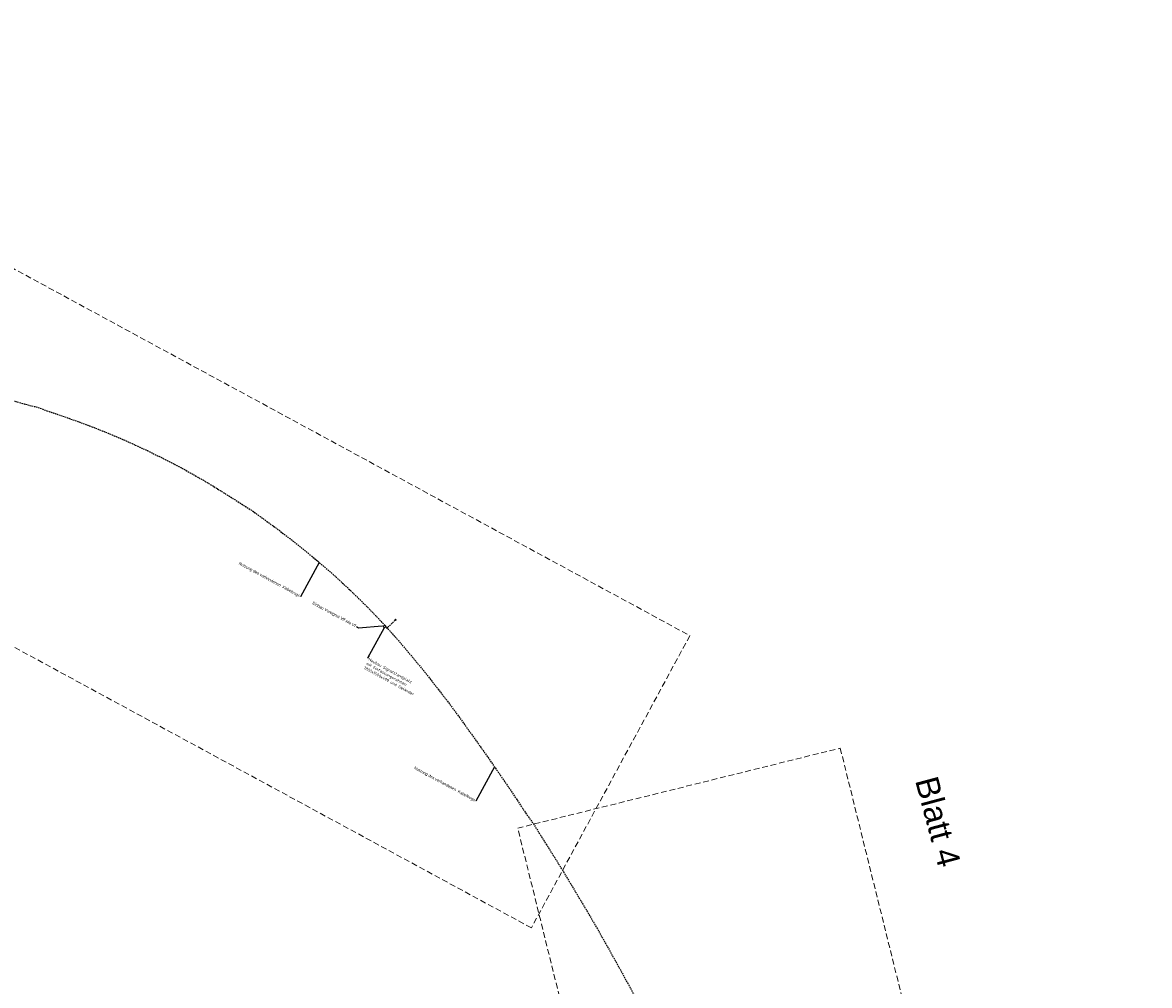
# Model space of a CAD drawing. Header units: metres. Extents: x 3425266 to 3446567, y 5432533 to 5452217.
# Tile 65 of 82: x 3437116 to 3438089, y 5449731 to 5450562. Entities that reach past the tile are written whole.
import ezdxf
from ezdxf import colors
from ezdxf.entities.mleader import LeaderData, LeaderLine
from ezdxf.math import Vec2, Vec3

# ---------------------------------------------------------------- set-up
doc = ezdxf.new("R2010")
doc.units = ezdxf.units.M
doc.header["$MEASUREMENT"] = 0
doc.linetypes.add('DASHED', pattern=[0.75, 0.5, -0.25])
doc.linetypes.add('STRICHLINIEX2', pattern=[1.5, 1, -0.5])
doc.layers.get('0').update_dxf_attribs({"true_color": 0x939393})
doc.layers.add('MC-AL-Blattschnitte_3433', color=30, linetype='STRICHLINIEX2', lineweight=18, plot=False)
for name, color, linetype, lineweight in [('MC-AL_Bestand-ESTW-Landau-Kabel_LIN', 8, 'Continuous', 25), ('MC-AL_Neubau-Signalstandplatz_LIN', 10, 'Continuous', 18), ('MC-AL_Neubau_Planung-ESTW-Landau-Kabel_ausgeschaltet_TXT', 50, 'Continuous', 25), ('MC-AL_Neubau_Planung-ESTW-Landau-Kabel_LIN', 10, 'Continuous', 25), ('MC-AL_Neubau_Planung-ESTW-Landau-Kabeltrog_vorhanden_TXT', 30, 'Continuous', 25)]:
    doc.layers.add(name, color=color, linetype=linetype, lineweight=lineweight)
doc.layers.add('MC-AL_Verlauf_KTB_Bestandstrog_LIN', color=80, linetype='Continuous')
doc.styles.add('Isocpeur', font='isocpeur.ttf')
doc.styles.get("Standard").update_dxf_attribs({"font": 'arial.ttf'})

# ---------------------------------------------------------------- blocks, each defined once
blk = doc.blocks.new('_None')
blk = doc.blocks.new('Einfassungsrahmen_1800x1500')
at = {"color": 0, "linetype": 'ByBlock', "lineweight": -2}
blk.add_lwpolyline([(0, 0), (0.13, -1.49), (1.92, -1.34), (1.79, 0.15), (1.69, 0.14), (1.81, -1.25), (0.22, -1.39), (0.1, 0.01)], close=True, dxfattribs=at)

msp = doc.modelspace()

# ---------------------------------------------------------------- linework, layer by layer
at = {"layer": 'MC-AL-Blattschnitte_3433', "ltscale": 5}
msp.add_lwpolyline([(3437822.188, 5449935.757), (3438089.224, 5448858.309), (3437810.652, 5448789.268), (3437543.616, 5449866.716)], close=True, dxfattribs=at)
at = {"layer": 'MC-AL_Bestand-ESTW-Landau-Kabel_LIN'}
msp.add_lwpolyline([(3437438.184, 5450047.184), (3437438.779, 5450046.509), (3437438.104, 5450045.913), (3437437.509, 5450046.588)], close=True, dxfattribs=at)
at = {"layer": 'MC-AL_Verlauf_KTB_Bestandstrog_LIN', "linetype": 'DASHED', "ltscale": 2.5, "flags": 128}
for points in [[(3437429.101, 5450041.634), (3437414.465, 5450056.928), (3437399.303, 5450071.732)], [(3437582.956, 5449829.126), (3437587.459, 5449821.71), (3437592.366, 5449813.578), (3437603.332, 5449795.308), (3437611.477, 5449781.374), (3437620.32, 5449765.75), (3437633.386, 5449742.385), (3437645.506, 5449720.064), (3437654.824, 5449702.464), (3437665.246, 5449682.305), (3437676.001, 5449660.902), (3437685.948, 5449640.643), (3437693.808, 5449624.102), (3437705.426, 5449598.828), (3437710.587, 5449587.39), (3437722.189, 5449560.573), (3437733.169, 5449534.012), (3437744.773, 5449504.78), (3437753.745, 5449481.203), (3437761.225, 5449460.786), (3437768.667, 5449439.899), (3437775.691, 5449419.417), (3437782.695, 5449398.272), (3437790.738, 5449372.882), (3437796.697, 5449353.577), (3437802.124, 5449334.974), (3437809.814, 5449307.836), (3437818.111, 5449277.172), (3437825.081, 5449249.97), (3437834.315, 5449214.146), (3437844.653, 5449173.842), (3437850.662, 5449150.474), (3437858.984, 5449118.156), (3437869.645, 5449076.52), (3437875.871, 5449052.285), (3437887.726, 5449005.953), (3437897.609, 5448967.704), (3437907.327, 5448929.749), (3437910.615, 5448917.184), (3437912.568, 5448911.318), (3437921.367, 5448876.278), (3437928.371, 5448846.976), (3437935.434, 5448819.454)]]:
    msp.add_lwpolyline(points, dxfattribs=at)

# ---------------------------------------------------------------- texts
at = {"layer": 'MC-AL-Blattschnitte_3433', "insert": (3437905.988, 5449913.138), "char_height": 20, "attachment_point": 1, "rotation": 285.020242}
msp.add_mtext_dynamic_manual_height_columns('Blatt 4', width=268.81549, gutter_width=1, heights=[0], dxfattribs=at)

# ---------------------------------------------------------------- leaders
at = {"layer": 'MC-AL_Neubau_Planung-ESTW-Landau-Kabeltrog_vorhanden_TXT'}
ml = msp.add_multileader_mtext('Standard', dxfattribs=at)
ml.set_content('\\pxsm1;{\\fArial|b0|i0|c0|p34;Nutzung des vorhandenen  Kabeltrogs}', color=256, style='Isocpeur')
ml.set_leader_properties()
ml.set_arrow_properties(name='NONE')
ml.build(insert=Vec2(0, 0))
ml.multileader.update_dxf_attribs({"has_text_frame": 1, "dogleg_length": 0, "arrow_head_size": 0})
ctx = ml.context
ctx.base_point, ctx.char_height, ctx.arrow_head_size, ctx.landing_gap_size, ctx.plane_origin, ctx.plane_x_axis, ctx.plane_y_axis = Vec3(3437453.159, 5449919.416), 2.5, 0, 1.25, Vec3(3437569.68, 5449831.463), Vec3(0.8789692, -0.4768785), Vec3(0.4768785, 0.8789692)
notes = []
notes.append((ctx, [(1, (1, 1, 0), (3437507.397, 5449889.989), (-0.8789692, 0.4768785), 0, [(0, [(3437523.553, 5449919.646)], 0, [])])]))
ctx.mtext.insert, ctx.mtext.text_direction, ctx.mtext.rotation, ctx.mtext.flow_direction = Vec3(3437455.029, 5449920.242), Vec3(0.8789692, -0.4768785), 5.7860854, 5
ctx.mtext.has_bg_fill, ctx.mtext.bg_color, ctx.mtext.bg_scale_factor, ctx.mtext.bg_transparency, ctx.mtext.use_window_bg_color = 1, -1027028792, 1.5, 0, 1
for ctx, leaders in notes:
    for number, flags, end, landing, length, lines in leaders:
        leader = LeaderData()
        leader.index, (leader.has_last_leader_line, leader.has_dogleg_vector, leader.attachment_direction) = number, flags
        leader.last_leader_point, leader.dogleg_vector, leader.dogleg_length = Vec3(end), Vec3(landing), length
        for number, points, colour, breaks in lines:
            line = LeaderLine()
            line.index, line.vertices, line.color, line.breaks = number, Vec3.list(points), colors.encode_raw_color(colour), breaks
            leader.lines.append(line)
        ctx.leaders.append(leader)

# ---------------------------------------------------------------- next in the draw order: leaders
at = {"layer": 'MC-AL_Neubau_Planung-ESTW-Landau-Kabel_LIN'}
ml = msp.add_multileader_mtext('Standard', dxfattribs=at)
ml.set_content('\\pxsm1;{\\C256;Einbau Vorsignal Vff wie Vf}', color=256)
ml.set_leader_properties()
ml.build(insert=Vec2(0, 0))
ml.multileader.update_dxf_attribs({"has_text_frame": 1, "dogleg_length": 2, "arrow_head_size": 2})
ctx = ml.context
ctx.base_point, ctx.char_height, ctx.arrow_head_size, ctx.landing_gap_size, ctx.plane_origin, ctx.plane_x_axis, ctx.plane_y_axis = Vec3(3437365.378, 5450061.616), 2.5, 2, 1.25, Vec3(3437377.659, 5450058.157), Vec3(0.8789692, -0.4768785), Vec3(0.4768785, 0.8789692)
ctx.text_align_type = 2
notes = []
notes.append((ctx, [(1, (1, 1, 0), (3437406.225, 5450039.454), (-0.8789692, 0.4768785), 2, [(0, [(3437428.569, 5450041.377)], 0, [])])]))
ctx.mtext.insert, ctx.mtext.text_direction, ctx.mtext.rotation, ctx.mtext.alignment, ctx.mtext.flow_direction = Vec3(3437404.14, 5450042.426), Vec3(0.8789692, -0.4768785), 5.7860854, 3, 5
ctx.mtext.has_bg_fill, ctx.mtext.bg_color, ctx.mtext.bg_scale_factor, ctx.mtext.bg_transparency, ctx.mtext.use_window_bg_color = 1, -1027028792, 1.5, 0, 1
for ctx, leaders in notes:
    for number, flags, end, landing, length, lines in leaders:
        leader = LeaderData()
        leader.index, (leader.has_last_leader_line, leader.has_dogleg_vector, leader.attachment_direction) = number, flags
        leader.last_leader_point, leader.dogleg_vector, leader.dogleg_length = Vec3(end), Vec3(landing), length
        for number, points, colour, breaks in lines:
            line = LeaderLine()
            line.index, line.vertices, line.color, line.breaks = number, Vec3.list(points), colors.encode_raw_color(colour), breaks
            leader.lines.append(line)
        ctx.leaders.append(leader)

# ---------------------------------------------------------------- next in the draw order: linework, layer by layer
at = {"layer": 'MC-AL_Verlauf_KTB_Bestandstrog_LIN', "linetype": 'DASHED', "ltscale": 2.5, "flags": 128}
msp.add_lwpolyline([(3437429.101, 5450041.634), (3437433.543, 5450036.636), (3437436.747, 5450032.996), (3437443.415, 5450025.3), (3437455.123, 5450011.498), (3437465.741, 5449998.507), (3437474.8, 5449986.798), (3437480.968, 5449978.915), (3437491.409, 5449964.912), (3437500.765, 5449951.87), (3437511.406, 5449937.026), (3437524.223, 5449918.738), (3437535.249, 5449902.682), (3437542.85, 5449891.32), (3437549.978, 5449880.466), (3437554.624, 5449874.008), (3437556.808, 5449871.027), (3437567.365, 5449854.105), (3437576.945, 5449839.006), (3437582.956, 5449829.126)], dxfattribs=at)

# ---------------------------------------------------------------- next in the draw order: leaders
at = {"layer": 'MC-AL_Neubau_Planung-ESTW-Landau-Kabeltrog_vorhanden_TXT'}
ml = msp.add_multileader_mtext('Standard', dxfattribs=at)
ml.set_content('\\pxsm1;{\\fArial|b0|i0|c0|p34;Nutzung des vorhandenen  Kabeltrogs}', color=256, style='Isocpeur')
ml.set_leader_properties()
ml.set_arrow_properties(name='NONE')
ml.build(insert=Vec2(0, 0))
ml.multileader.update_dxf_attribs({"has_text_frame": 1, "dogleg_length": 0, "arrow_head_size": 0})
ctx = ml.context
ctx.base_point, ctx.char_height, ctx.arrow_head_size, ctx.landing_gap_size, ctx.plane_origin, ctx.plane_x_axis, ctx.plane_y_axis = Vec3(3437301.718, 5450095.945), 2.5, 0, 1.25, Vec3(3437418.239, 5450007.992), Vec3(0.8789692, -0.4768785), Vec3(0.4768785, 0.8789692)
notes = []
notes.append((ctx, [(1, (1, 1, 0), (3437355.956, 5450066.518), (-0.8789692, 0.4768785), 0, [(0, [(3437372.112, 5450096.174)], 0, [])])]))
ctx.mtext.insert, ctx.mtext.text_direction, ctx.mtext.rotation, ctx.mtext.flow_direction = Vec3(3437303.588, 5450096.771), Vec3(0.8789692, -0.4768785), 5.7860854, 5
ctx.mtext.has_bg_fill, ctx.mtext.bg_color, ctx.mtext.bg_scale_factor, ctx.mtext.bg_transparency, ctx.mtext.use_window_bg_color = 1, -1027028792, 1.5, 0, 1
for ctx, leaders in notes:
    for number, flags, end, landing, length, lines in leaders:
        leader = LeaderData()
        leader.index, (leader.has_last_leader_line, leader.has_dogleg_vector, leader.attachment_direction) = number, flags
        leader.last_leader_point, leader.dogleg_vector, leader.dogleg_length = Vec3(end), Vec3(landing), length
        for number, points, colour, breaks in lines:
            line = LeaderLine()
            line.index, line.vertices, line.color, line.breaks = number, Vec3.list(points), colors.encode_raw_color(colour), breaks
            leader.lines.append(line)
        ctx.leaders.append(leader)

# ---------------------------------------------------------------- next in the draw order: linework, layer by layer
at = {"layer": 'MC-AL_Verlauf_KTB_Bestandstrog_LIN', "linetype": 'DASHED', "ltscale": 2.5, "flags": 128}
msp.add_lwpolyline([(3436717.793, 5450328.749), (3436723.034, 5450327.687), (3436726.937, 5450328.02), (3436734.751, 5450326.275), (3436738.927, 5450324.522), (3436760.548, 5450319.482), (3436803.618, 5450309.355), (3436850.836, 5450298.18), (3436857.611, 5450296.228), (3436878.703, 5450290.925), (3436893.812, 5450287.125), (3436923.961, 5450280.5), (3436961.964, 5450271.679), (3437002.499, 5450262.092), (3437050.946, 5450250.52), (3437057.481, 5450248.881), (3437080.994, 5450242.948), (3437103.816, 5450236.831), (3437125.015, 5450230.906), (3437127.614, 5450230.534), (3437132.882, 5450228.739), (3437135.597, 5450227.45), (3437150.449, 5450222.589), (3437164.857, 5450217.34), (3437173.688, 5450214.094), (3437189.136, 5450207.987), (3437203.388, 5450201.979), (3437223.773, 5450192.687), (3437249.361, 5450179.796), (3437260.785, 5450173.504), (3437273.423, 5450166.32), (3437280.191, 5450162.25), (3437291.156, 5450155.343), (3437299.304, 5450150.315), (3437313.767, 5450141.155), (3437337.537, 5450123.813), (3437350.258, 5450114.081), (3437363.246, 5450103.575), (3437371.923, 5450096.361), (3437384.619, 5450085.451), (3437399.303, 5450071.732)], dxfattribs=at)

# ---------------------------------------------------------------- next in the draw order: leaders
at = {"layer": 'MC-AL_Neubau_Planung-ESTW-Landau-Kabel_ausgeschaltet_TXT'}
ml = msp.add_multileader_mtext('Standard', dxfattribs=at)
ml.set_content('Neubau Signalstandplatz \\Pmit Einfassungsrahmen \\P1800x1500x400 und Geländer', color=256, style='Isocpeur')
ml.set_leader_properties()
ml.set_arrow_properties(name='NONE')
ml.build(insert=Vec2(0, 0))
ml.multileader.update_dxf_attribs({"has_text_frame": 1, "dogleg_length": 0, "arrow_head_size": 2})
ctx = ml.context
ctx.base_point, ctx.char_height, ctx.arrow_head_size, ctx.landing_gap_size, ctx.plane_origin, ctx.plane_x_axis, ctx.plane_y_axis = Vec3(3437413.942, 5450013.318), 2.5, 2, 1.25, Vec3(3437384.047, 5450038.073), Vec3(0.8789692, -0.4768785), Vec3(0.4768785, 0.8789692)
notes = []
notes.append((ctx, [(0, (1, 1, 0), (3437413.942, 5450013.318), (0.5560854, -0.8311252), 0, [(0, [(3437428.353, 5450039.767)], 0, [])])]))
ctx.mtext.insert, ctx.mtext.text_direction, ctx.mtext.rotation, ctx.mtext.flow_direction = Vec3(3437415.637, 5450013.821), Vec3(0.8789692, -0.4768785), 5.7860854, 5
ctx.mtext.has_bg_fill, ctx.mtext.bg_color, ctx.mtext.bg_scale_factor, ctx.mtext.bg_transparency, ctx.mtext.use_window_bg_color = 1, -1027028792, 1.5, 0, 1
for ctx, leaders in notes:
    for number, flags, end, landing, length, lines in leaders:
        leader = LeaderData()
        leader.index, (leader.has_last_leader_line, leader.has_dogleg_vector, leader.attachment_direction) = number, flags
        leader.last_leader_point, leader.dogleg_vector, leader.dogleg_length = Vec3(end), Vec3(landing), length
        for number, points, colour, breaks in lines:
            line = LeaderLine()
            line.index, line.vertices, line.color, line.breaks = number, Vec3.list(points), colors.encode_raw_color(colour), breaks
            leader.lines.append(line)
        ctx.leaders.append(leader)

# ---------------------------------------------------------------- next in the draw order: linework, layer by layer
at = {"layer": 'MC-AL-Blattschnitte_3433', "ltscale": 5}
msp.add_lwpolyline([(3436716.592, 5450562.211), (3437692.288, 5450032.854), (3437555.424, 5449780.59), (3436579.728, 5450309.947)], close=True, dxfattribs=at)
at = {"layer": 'MC-AL_Bestand-ESTW-Landau-Kabel_LIN'}
msp.add_lwpolyline([(3437430.977, 5450040.239), (3437431.573, 5450039.564), (3437430.898, 5450038.968), (3437430.302, 5450039.643)], close=True, dxfattribs=at)
at = {"layer": 'MC-AL_Bestand-ESTW-Landau-Kabel_LIN', "linetype": 'DASHED', "ltscale": 2.5}
msp.add_lwpolyline([(3437437.819, 5450046.237), (3437431.29, 5450039.884)], dxfattribs=at)

# ---------------------------------------------------------------- next in the draw order: block references
at = {"layer": 'MC-AL_Neubau-Signalstandplatz_LIN', "rotation": 308.043354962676}
msp.add_blockref('Einfassungsrahmen_1800x1500', (3437428.439, 5450041.881), dxfattribs=at)

doc.saveas('drawing.dxf')
